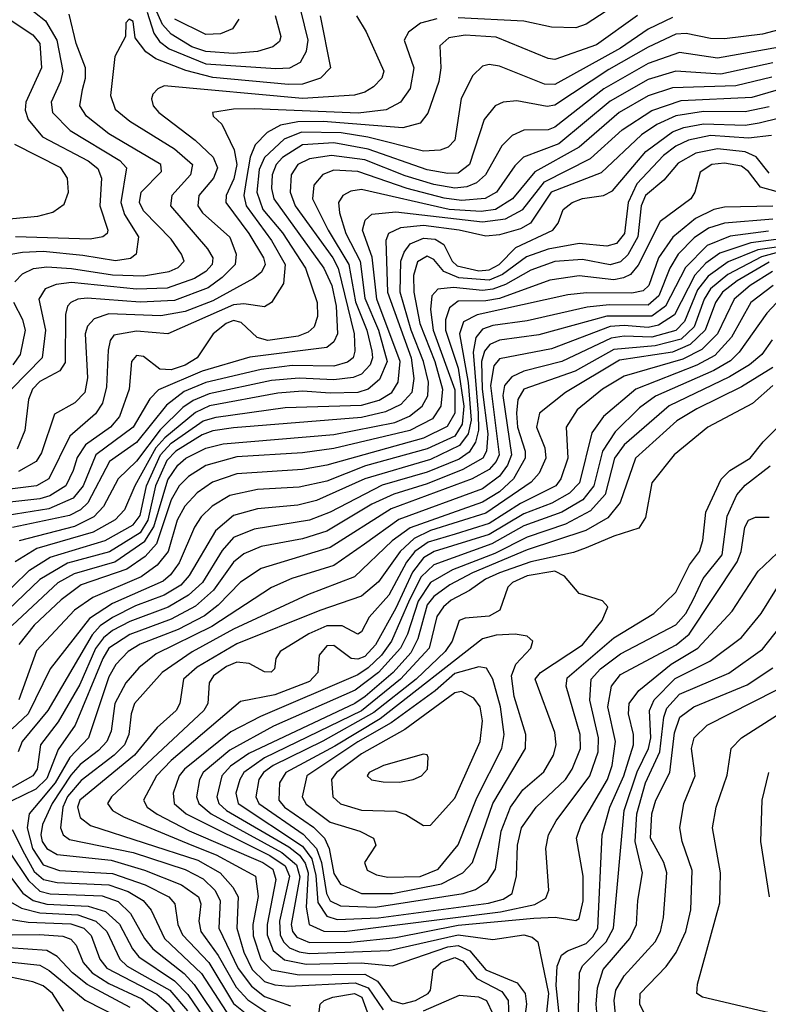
# Model space of a CAD drawing. Extents: x 997026 to 1115308, y 536381 to 619039.
# Tile 232 of 256: x 1029017 to 1031182, y 580094 to 582944. Entities that reach past the tile are written whole.
import ezdxf

# ---------------------------------------------------------------- set-up
doc = ezdxf.new("R2010")
doc.units = 0

msp = doc.modelspace()

# ---------------------------------------------------------------- linework, layer by layer
at = {"layer": '0CON20XD'}
for points in [[(1029385.3, 582965.3), (1029405.1, 582905.1), (1029420.7, 582880.7), (1029449.2, 582859.2), (1029555, 582816.1), (1029757.6, 582802.4), (1029798.6, 582805), (1029829.3, 582820.7), (1029846.8, 582853.2), (1029850.8, 582885), (1029809.8, 583055)], [(1028996.4, 583016.4), (1029091.1, 582941.1), (1029124.1, 582885), (1029142, 582795), (1029135.2, 582765), (1029107.9, 582705), (1029111.6, 582675), (1029163.2, 582623.2), (1029306.7, 582536.7), (1029326, 582515), (1029309.4, 582415), (1029320.4, 582380.4), (1029360, 582315), (1029353.6, 582265), (1029337.3, 582252.7), (1029294.2, 582245.8), (1029199, 582261), (1029085, 582272.9), (1029025, 582270.3), (1028975, 582261.4)], [(1030790.4, 583019.6), (1030655, 582931), (1030625, 582920.2), (1030555, 582921.9), (1030475, 582939.8), (1030285, 582949.1)], [(1029756.2, 582956.2), (1029771.8, 582895), (1029768.7, 582881.3), (1029748.8, 582865), (1029705, 582852.3), (1029635, 582846.5), (1029555, 582851.6), (1029514.8, 582865.2), (1029455, 582901.6), (1029430.1, 582930.1), (1029401.4, 582995)], [(1030803.7, 582956.3), (1030685, 582870.8), (1030565, 582828.5), (1030545, 582831.3), (1030395, 582893.8), (1030305, 582899.6), (1030258.5, 582891.5), (1030231.9, 582868.1), (1030235.2, 582805), (1030229.5, 582765), (1030196.9, 582673.1), (1030175.2, 582644.8), (1030125, 582631), (1029895, 582649.2), (1029821.6, 582648.4), (1029771.1, 582638.9), (1029732.3, 582617.7), (1029698.1, 582581.9), (1029683.5, 582546.5), (1029671.6, 582478.4), (1029665.3, 582435), (1029671.6, 582405), (1029745.4, 582305), (1029784.9, 582235), (1029779.4, 582180.6), (1029744.7, 582125.3), (1029725, 582113.3), (1029665, 582121.4), (1029635, 582118.2), (1029445, 582034.7), (1029355, 582042.1), (1029289.5, 582030.5), (1029278.6, 582015), (1029272.7, 581987.3), (1029268.2, 581881.8), (1029256.3, 581833.7), (1029236.4, 581803.6), (1029161.6, 581738.4), (1029100.9, 581615), (1029065, 581594.9), (1028895, 581573.3)], [(1030905, 582950.7), (1030835, 582916.2), (1030755, 582861.9), (1030565, 582756.1), (1030535, 582757.8), (1030405, 582809.8), (1030375, 582814.2), (1030355, 582809.7), (1030327.8, 582782.2), (1030294.2, 582715.8), (1030275.2, 582594.8), (1030256.4, 582575), (1030233.3, 582566.7), (1030185, 582563.7), (1030024, 582604), (1029946.5, 582616.5), (1029831.8, 582618.2), (1029781.4, 582598.6), (1029724.7, 582545.3), (1029709.4, 582510.6), (1029702.8, 582445), (1029720.3, 582395), (1029776.9, 582326.9), (1029843.5, 582225), (1029876.8, 582125), (1029877.8, 582085), (1029868.4, 582055), (1029850.9, 582039.1), (1029822.1, 582027.9), (1029735, 582015.5), (1029703.7, 582023.7), (1029657.7, 582067.7), (1029635, 582073.3), (1029614.4, 582065), (1029576.2, 582035), (1029530, 581965), (1029495, 581943.9), (1029455, 581930.9), (1029422.1, 581932.1), (1029375, 581969.3), (1029355, 581972.3), (1029340.2, 581955), (1029333.8, 581875), (1029305.5, 581795), (1029279.3, 581765), (1029206.8, 581713.2), (1029183, 581677), (1029171.1, 581638.9), (1029150, 581595), (1029103.8, 581566.2), (1029075, 581557.6), (1028935, 581541.3)], [(1028971.4, 582955), (1029055, 582900.2), (1029074.8, 582875), (1029079.8, 582805), (1029034.1, 582705), (1029032.3, 582682.3), (1029040.8, 582655), (1029083.1, 582605), (1029215.3, 582535.3), (1029243.1, 582513.1), (1029253, 582485), (1029249, 582405), (1029272.2, 582335), (1029270, 582325), (1029256.9, 582315), (1029220.8, 582309.2), (1029005, 582315.4)], [(1029885.7, 582955), (1029915.9, 582805), (1029887.2, 582775), (1029835, 582757.3), (1029794, 582756), (1029575, 582776.9), (1029497.3, 582797.3), (1029410.7, 582830.7), (1029381.3, 582851.3), (1029351.1, 582891.1), (1029345, 582938.8), (1029333.3, 582945), (1029323.8, 582935), (1029323.3, 582895), (1029292.4, 582837.6), (1029279.3, 582725), (1029293.1, 582685), (1029335, 582649.8), (1029465, 582570.2), (1029516.3, 582525), (1029510.7, 582495), (1029456.5, 582435), (1029452.7, 582405), (1029560.3, 582280.3), (1029575.2, 582255), (1029573.8, 582235), (1029555.2, 582215), (1029522.3, 582195), (1029443.2, 582166.8), (1029355, 582164.4), (1029166.7, 582183.3), (1029122.6, 582177.4), (1029090, 582165), (1029072.4, 582135), (1029091.7, 582045), (1029081.4, 581965), (1028993.3, 581875)], [(1029002.4, 582185), (1029025, 582208.4), (1029056.5, 582223.5), (1029095, 582228.2), (1029166.3, 582223.7), (1029285, 582205.3), (1029375, 582202.4), (1029449.2, 582215), (1029475, 582226.8), (1029492.1, 582245), (1029485.2, 582265), (1029455, 582309.1), (1029375, 582390.5), (1029363.2, 582415), (1029368.1, 582445), (1029427.1, 582505), (1029425.3, 582525), (1029275, 582613.4), (1029209.8, 582665), (1029190.5, 582695), (1029198, 582742), (1029207, 582775), (1029207.4, 582805), (1029180.3, 582875), (1029160, 582960)], [(1029991.1, 582955), (1030019, 582909), (1030070.3, 582795), (1030063.9, 582775), (1030040.1, 582749.9), (1030015, 582733.9), (1029984.8, 582725.2), (1029835, 582715.5), (1029435, 582752.5), (1029416.2, 582743.8), (1029401.9, 582728.1), (1029398.5, 582715), (1029403.3, 582695), (1029418.8, 582675), (1029523.9, 582595), (1029576.1, 582546.1), (1029588.6, 582515), (1029577.5, 582485), (1029535.2, 582435), (1029532.4, 582405), (1029545.2, 582385), (1029624.6, 582314.6), (1029643.3, 582265), (1029640.2, 582235), (1029602.7, 582197.3), (1029562.3, 582167.7), (1029465, 582130.8), (1029365, 582126.1), (1029211.6, 582138.4), (1029184.6, 582135.4), (1029164.3, 582125.7), (1029154.8, 582115), (1029149, 582091), (1029148.4, 581951.6), (1029132.6, 581927.4), (1029075, 581896.9), (1029053.6, 581875), (1029042.2, 581845), (1029031.7, 581755), (1029009.2, 581700.8)], [(1030223.6, 582946.4), (1030175.8, 582934.2), (1030141.7, 582908.3), (1030128.4, 582885), (1030156.8, 582805), (1030146.3, 582745), (1030118.6, 582705), (1030077.2, 582682.8), (1029996.2, 582673.8), (1029695, 582686), (1029635.2, 582684.8), (1029574.6, 582675.4), (1029576.2, 582665), (1029601.2, 582641.2), (1029637.3, 582567.3), (1029644.5, 582525), (1029636.5, 582483.5), (1029614.4, 582435), (1029613.5, 582415), (1029680, 582325), (1029722.3, 582255), (1029726.8, 582235), (1029716.4, 582213.6), (1029693.4, 582195), (1029575, 582130.3), (1029495, 582099.5), (1029425, 582087.1), (1029275, 582092.9), (1029231.8, 582078.2), (1029213, 582057), (1029206.5, 582035), (1029212.8, 581907.2), (1029205, 581865.4), (1029175.9, 581835), (1029117.6, 581802.4), (1029079.8, 581690.2), (1029064.9, 581665.1), (1029013.5, 581636.5)], [(1029650.7, 582945), (1029632.3, 582917.7), (1029597.3, 582902.7), (1029555, 582901.5), (1029465.6, 582945)], [(1031212.5, 582915), (1031165, 582902.5), (1031055, 582888.6), (1031015, 582889.4), (1030945, 582904), (1030915, 582901.9), (1030835, 582864.4), (1030720.6, 582799.4), (1030565, 582696.4), (1030542.5, 582692.5), (1030455, 582709.1), (1030415, 582705.3), (1030391.8, 582695), (1030360.4, 582655), (1030318.3, 582525), (1030285, 582499.5), (1030255, 582498.8), (1030195, 582509.4), (1030025, 582569.5), (1029925, 582587.2), (1029835, 582581.6), (1029777.2, 582545), (1029758.6, 582525), (1029746.6, 582495), (1029744.9, 582455), (1029752.1, 582425), (1029896.4, 582225), (1029919.5, 582175), (1029932.3, 582115), (1029935.6, 582035), (1029925, 582011.6), (1029905, 581994.8), (1029682.7, 581967.3), (1029545, 581927.1), (1029417.8, 581872.2), (1029393.6, 581846.4), (1029345, 581764.8), (1029237.4, 581685), (1029200.6, 581595), (1029171.2, 581558.8), (1029101.5, 581528.5), (1028955.3, 581504.7)], [(1031215, 582864.3), (1031035, 582832.5), (1030925, 582848.8), (1030835, 582817.4), (1030706.4, 582743.6), (1030565, 582632.6), (1030545, 582625.5), (1030475, 582624.4), (1030441, 582609), (1030411.4, 582578.6), (1030364.4, 582495), (1030338.3, 582471.7), (1030310, 582460), (1030275, 582455.9), (1030215, 582467.2), (1030132, 582492), (1030015, 582538.4), (1029918.8, 582551.2), (1029855, 582541.6), (1029821, 582525), (1029801.9, 582495), (1029799.3, 582445), (1029813.3, 582405), (1029922.2, 582255), (1029937.9, 582225), (1029984.2, 582035), (1029986.5, 581985), (1029981, 581965), (1029965, 581953.1), (1029925, 581941.1), (1029805, 581942.6), (1029715, 581931.9), (1029555, 581894), (1029492.6, 581867.4), (1029441.6, 581828.4), (1029355, 581719.9), (1029276.5, 581665), (1029214.2, 581545.8), (1029192.3, 581525), (1029160.6, 581509.4), (1028995.8, 581474.2)], [(1031195, 582819.1), (1031045, 582786.4), (1030915, 582794.9), (1030835, 582770.7), (1030725, 582708), (1030576.7, 582585), (1030473.6, 582546.4), (1030448.8, 582521.2), (1030395.9, 582445), (1030363.6, 582426.4), (1030295, 582420.6), (1030245, 582427), (1030137.5, 582455), (1029995, 582504.4), (1029925, 582508.3), (1029893.9, 582496.1), (1029867.8, 582465), (1029864.2, 582425), (1029908.8, 582335), (1029969.1, 582235), (1029987.8, 582127.8), (1030021.1, 582045), (1030035.3, 581985), (1030037.3, 581965), (1030030.9, 581945), (1030005, 581918.2), (1029981.3, 581908.7), (1029925, 581902), (1029825, 581906.5), (1029745, 581899.7), (1029565, 581861.1), (1029518.2, 581841.8), (1029488.9, 581821.1), (1029423.4, 581756.6), (1029355, 581666.3), (1029301.2, 581615), (1029259.4, 581535), (1029231.6, 581505), (1029175, 581477.2), (1029015, 581435.6)], [(1031192.6, 582777.4), (1031087.8, 582752.2), (1030905, 582747.1), (1030835, 582723.7), (1030751.1, 582675), (1030635.1, 582574.9), (1030506.4, 582503.6), (1030442.6, 582425), (1030392.9, 582395), (1030351.4, 582388.6), (1030259.1, 582395), (1030005, 582452.3), (1029975, 582448), (1029951.8, 582435), (1029939.3, 582415), (1029941.6, 582385), (1029960.3, 582325), (1030001.6, 582245), (1030015, 582138.2), (1030054.9, 582044.9), (1030079.3, 581955), (1030057.9, 581902.1), (1030025.2, 581875), (1029995, 581865.3), (1029915, 581862.7), (1029835, 581868.4), (1029763.1, 581863.1), (1029566, 581826), (1029525, 581807.4), (1029436.2, 581733.8), (1029410.3, 581705), (1029350.2, 581595), (1029320, 581525), (1029293.2, 581496.8), (1029229.2, 581460.8), (1029066.7, 581413.3), (1029003.5, 581375)], [(1028945.5, 581254.5), (1029045, 581350.4), (1029105, 581388.6), (1029263.8, 581436.2), (1029345, 581481.7), (1029365, 581509), (1029383.8, 581595), (1029423.7, 581685), (1029455, 581717.9), (1029547.3, 581782.7), (1029585, 581794), (1029785, 581821.6), (1030005, 581828.1), (1030056.9, 581843.1), (1030093.4, 581865), (1030111.8, 581895), (1030117.2, 581955), (1030050, 582135), (1030041.9, 582205), (1030036.2, 582256.2), (1030008.5, 582335), (1030016.2, 582363.8), (1030035, 582380.7), (1030105, 582387.5), (1030355, 582358.5), (1030422.3, 582367.7), (1030472.4, 582395), (1030535.1, 582474.9), (1030667.8, 582542.2), (1030759.8, 582625), (1030845, 582681.3), (1030930.3, 582709.7), (1031135, 582719.9), (1031205, 582739.5)], [(1031185, 582691.6), (1031115, 582677), (1030995, 582678.6), (1030915, 582665.3), (1030859.5, 582640.5), (1030815, 582610.7), (1030699, 582501), (1030554.3, 582445), (1030494.6, 582355.4), (1030465, 582338.8), (1030405, 582321.6), (1030365, 582317.5), (1030287.8, 582335), (1030185, 582348.4), (1030118, 582342), (1030083.5, 582325), (1030075.5, 582304.5), (1030080.5, 582155), (1030148.8, 581965), (1030157.1, 581905), (1030151.3, 581865), (1030119.5, 581830.5), (1030075, 581808.8), (1030005, 581792.1), (1029635, 581762.3), (1029575, 581754.1), (1029545, 581742.2), (1029468.2, 581695), (1029442.3, 581667.7), (1029409.8, 581595), (1029387, 581495), (1029365, 581459.2), (1029276.1, 581403.9), (1029155, 581370.6), (1029075, 581323.8), (1028961.6, 581215)], [(1028995, 581190.9), (1029128.4, 581315), (1029175, 581341.5), (1029292.1, 581375), (1029379.2, 581435), (1029405, 581475.9), (1029445, 581612.2), (1029474.4, 581655), (1029497.1, 581675), (1029555, 581704.2), (1029605, 581716.2), (1029925, 581742.9), (1030101.8, 581778.2), (1030143.9, 581796.1), (1030181.1, 581825), (1030197.4, 581855), (1030199, 581895), (1030185.1, 581955), (1030148.8, 582045), (1030117, 582155), (1030118.9, 582245), (1030128.5, 582271.5), (1030146.2, 582295), (1030185, 582311.6), (1030218.7, 582308.7), (1030243.7, 582293.7), (1030267.6, 582245), (1030282, 582232), (1030345, 582216.7), (1030375, 582219.7), (1030403.2, 582235), (1030452.3, 582285), (1030559.1, 582335), (1030574, 582355), (1030589.1, 582395), (1030615, 582414.7), (1030645, 582426.2), (1030705, 582434.8), (1030731.4, 582448.6), (1030827.6, 582562.4), (1030905, 582619.1), (1030937.9, 582632.1), (1030995, 582642.7), (1031115, 582639.1), (1031155.5, 582645), (1031215, 582660.1)], [(1031191.6, 582608.4), (1031125, 582600.9), (1031015, 582608.7), (1030950.9, 582595), (1030915, 582577.9), (1030879.4, 582550.6), (1030801.6, 582468.4), (1030776.5, 582415), (1030766.5, 582325), (1030743.5, 582296.5), (1030715, 582288.6), (1030635, 582296.1), (1030545, 582279.5), (1030482.6, 582257.4), (1030413.7, 582206.3), (1030375, 582190.2), (1030287.2, 582197.2), (1030243.9, 582215), (1030215, 582249.7), (1030195, 582259.7), (1030167.1, 582242.9), (1030156.2, 582203.8), (1030156.6, 582155), (1030174.1, 582065), (1030217.8, 581955), (1030240.1, 581875), (1030234.5, 581825.5), (1030211, 581789), (1030145, 581754.7), (1029925, 581702.6), (1029835, 581690.6), (1029645, 581678.6), (1029555, 581653.7), (1029505, 581622), (1029477.7, 581595), (1029455, 581553.8), (1029412.6, 581427.4), (1029379.3, 581390.7), (1029326.4, 581353.6), (1029195, 581308.5), (1029137.2, 581265), (1029058.9, 581191.1), (1029014, 581136)], [(1028954.6, 582364.6), (1029068.8, 582375), (1029112.8, 582387.2), (1029145, 582410), (1029157.6, 582445), (1029154.7, 582485), (1029135.9, 582515), (1029002.6, 582582.6)], [(1031185, 582499.7), (1031146.9, 582546.9), (1031115, 582561.5), (1031035, 582570.5), (1030972.8, 582557.2), (1030921.5, 582528.5), (1030880.2, 582479.8), (1030827.1, 582435), (1030814.5, 582405), (1030804.3, 582315), (1030776.2, 582263.8), (1030755, 582243), (1030725, 582234.9), (1030645, 582250.1), (1030565, 582244.2), (1030495, 582219.3), (1030422.3, 582177.7), (1030385, 582164), (1030355, 582160.6), (1030271.3, 582168.7), (1030226.2, 582163.8), (1030209.2, 582145), (1030205.4, 582105), (1030213, 582045), (1030275, 581872.5), (1030275.3, 581804.7), (1030253.6, 581766.4), (1030185, 581732.5), (1029905, 581654.9), (1029835, 581642.4), (1029645, 581629.4), (1029574.7, 581605), (1029530, 581575), (1029494, 581536), (1029472.6, 581495), (1029445.9, 581405), (1029414.4, 581365.6), (1029368.2, 581331.8), (1029228.2, 581271.8), (1029175.3, 581234.7), (1029065, 581116.8), (1029014.1, 580975)], [(1031205, 582446.6), (1031159.2, 582459.2), (1031124.4, 582505), (1031105, 582520.2), (1031055, 582529), (1031018.5, 582525), (1030985, 582502.9), (1030970, 582445), (1030958.1, 582425), (1030869.7, 582360.3), (1030806.2, 582233.8), (1030783.2, 582206.8), (1030763.6, 582196.4), (1030735, 582191.5), (1030635, 582202.6), (1030550.2, 582189.8), (1030405, 582137.1), (1030365, 582130.2), (1030285, 582129.6), (1030259.9, 582110.1), (1030248.9, 582075), (1030248.8, 582045), (1030285.1, 581935.1), (1030301.1, 581825), (1030297.1, 581772.9), (1030275, 581738.2), (1030195, 581701.6), (1030017.1, 581652.9), (1029905, 581608.5), (1029825, 581590.6), (1029705, 581584.1), (1029625, 581567.1), (1029573.7, 581536.3), (1029541.6, 581505), (1029522.3, 581475), (1029477.8, 581372.2), (1029452.9, 581337.1), (1029431.3, 581318.7), (1029285.6, 581254.4), (1029218.9, 581211.1), (1029105, 581064.7), (1029041, 580935), (1028995, 580891.3)], [(1031195, 582404.7), (1031055, 582400.9), (1031025, 582394.9), (1030971.7, 582368.3), (1030905.9, 582314.1), (1030864.9, 582255), (1030836.5, 582175), (1030820.5, 582159.5), (1030787.3, 582152.7), (1030656.2, 582153.8), (1030602.2, 582147.8), (1030340, 582090), (1030300.1, 582069.9), (1030289.4, 582035), (1030314.3, 581894.3), (1030322.3, 581785), (1030313.9, 581745), (1030288.8, 581711.2), (1030205, 581671), (1030015.2, 581614.8), (1029875, 581552), (1029821.1, 581538.9), (1029705, 581528), (1029635, 581509), (1029583.1, 581465), (1029507.3, 581335), (1029482.4, 581307.6), (1029435, 581278.5), (1029352.1, 581247.9), (1029285, 581213.8), (1029250, 581190), (1029226, 581164), (1029098.4, 580945), (1029024.2, 580855), (1029012, 580825)], [(1031195, 582366.4), (1031055.7, 582355), (1031009.2, 582340.8), (1030967.7, 582312.3), (1030921.7, 582265), (1030896.9, 582225), (1030865.8, 582145), (1030835, 582117.3), (1030721.8, 582118.2), (1030658.4, 582111.6), (1030485, 582072.3), (1030385, 582058.5), (1030355, 582047.8), (1030335.8, 582024.2), (1030328.2, 581981.8), (1030342.7, 581805), (1030343.9, 581756.1), (1030335, 581720.9), (1030317.3, 581692.7), (1030287.6, 581672.4), (1030195, 581634.1), (1030065, 581596.6), (1029915, 581518.5), (1029855, 581495.9), (1029695, 581469), (1029635, 581445.2), (1029602.5, 581407.5), (1029545.4, 581315), (1029505, 581278.1), (1029446.2, 581243.8), (1029335, 581202.3), (1029285, 581176), (1029259.1, 581155), (1029236.2, 581123.8), (1029190.6, 581019.4), (1029127.9, 580912.1), (1029077.2, 580845), (1029067.4, 580775), (1029055.1, 580755), (1028995, 580722)], [(1031182.3, 582332.3), (1031072.3, 582317.7), (1031005, 582290), (1030942.9, 582227.1), (1030884.9, 582115.1), (1030845, 582086.2), (1030715, 582085.7), (1030518.1, 582031.9), (1030405, 582016.4), (1030376.3, 582003.7), (1030360.9, 581985), (1030352.4, 581955), (1030354.1, 581875), (1030370.5, 581745), (1030366.7, 581695), (1030356.4, 581675), (1030298.2, 581641.8), (1030195, 581600.3), (1030098.9, 581571.1), (1030035, 581541.6), (1029905, 581463.8), (1029835, 581441.5), (1029715, 581419), (1029665, 581397.9), (1029635, 581373.6), (1029577.4, 581292.6), (1029525, 581246.5), (1029455, 581208.8), (1029335.3, 581164.7), (1029275, 581125.4), (1029257.3, 581095), (1029177.7, 580902.3), (1029128, 580832), (1029095, 580747.3), (1029063, 580717), (1028955.5, 580665)], [(1031285, 582318.3), (1031131.7, 582298.3), (1031041.8, 582268.2), (1031001.2, 582238.8), (1030969.9, 582205), (1030910.4, 582089.6), (1030865, 582060), (1030835, 582053), (1030765, 582059.1), (1030725, 582055.7), (1030555, 581991.7), (1030405, 581962.7), (1030387.9, 581942.1), (1030378.8, 581885), (1030403.4, 581685), (1030394.9, 581665), (1030375, 581642.5), (1030325.3, 581615), (1030091.5, 581528.5), (1029915, 581416.7), (1029715, 581355.5), (1029655, 581315.6), (1029590.8, 581249.2), (1029551.1, 581218.9), (1029475, 581179.1), (1029365, 581136.7), (1029330.4, 581115), (1029295, 581077.5), (1029275, 581042.3), (1029215.8, 580865), (1029161.5, 580808.5), (1029119.1, 580735), (1029075, 580681.8), (1029044.5, 580645.5), (1029038.1, 580605), (1029054, 580545), (1029085, 580497.9), (1029131.7, 580481.7), (1029285, 580472.6), (1029380, 580440), (1029448.4, 580405), (1029465.6, 580385), (1029474.2, 580325), (1029488.1, 580295), (1029564.2, 580215), (1029635, 580096.8), (1029712.5, 580035)], [(1031295, 582298.1), (1031152.1, 582277.9), (1031066.5, 582243.5), (1031008.4, 582201.6), (1030977.7, 582162.3), (1030939.6, 582070.4), (1030915, 582044.7), (1030845, 582025.2), (1030765, 582028.1), (1030727.4, 582022.6), (1030585, 581954.4), (1030475, 581927.1), (1030440, 581910), (1030418.9, 581885), (1030414.2, 581855.8), (1030439.2, 581685), (1030428, 581655), (1030405, 581623), (1030355, 581586.5), (1030113, 581497), (1030013.9, 581426.1), (1029925, 581364.2), (1029803.8, 581326.2), (1029745, 581300.9), (1029572.1, 581187.9), (1029411.5, 581108.5), (1029361.5, 581068.5), (1029324.2, 581025), (1029291.8, 580965), (1029281, 580885), (1029269.3, 580855), (1029245, 580828.4), (1029191.6, 580788.4), (1029165, 580757.2), (1029110.9, 580675), (1029083, 580615), (1029078.1, 580585), (1029082.2, 580565), (1029095, 580545.2), (1029125, 580528.2), (1029280.9, 580510.9), (1029377.3, 580482.7), (1029485, 580439.6), (1029533.7, 580405), (1029541, 580385), (1029535.1, 580334.9), (1029540.7, 580305), (1029591.1, 580235), (1029643.4, 580143.4), (1029677, 580107), (1029749.2, 580059.2)], [(1031205, 582268.8), (1031162.4, 582257.6), (1031065, 582206.5), (1031015, 582165.3), (1030996.8, 582135), (1030967.7, 582055), (1030930.3, 582019.7), (1030855, 581999.9), (1030735, 581989.8), (1030623.7, 581926.3), (1030475, 581874.4), (1030458, 581845), (1030453.4, 581805), (1030457, 581765), (1030479, 581695), (1030479.1, 581675), (1030444.7, 581615.3), (1030405, 581577.1), (1030355, 581548), (1030146.5, 581473.5), (1030094.2, 581435.8), (1029985, 581331.1), (1029849.4, 581279.4), (1029635, 581179.6), (1029515.9, 581114.1), (1029428.8, 581055), (1029349.1, 580965), (1029338.9, 580935), (1029332.7, 580875), (1029319.6, 580845), (1029290.3, 580815), (1029195, 580742.4), (1029155, 580695.6), (1029141.6, 580665), (1029134.6, 580604.6), (1029142.3, 580585), (1029160.8, 580570.8), (1029345, 580533.1), (1029495, 580484.7), (1029547.8, 580457.8), (1029580.9, 580425), (1029597, 580395), (1029593, 580315), (1029648.3, 580198.3), (1029686.9, 580146.9), (1029725, 580116.8), (1029799.9, 580089.9)], [(1031185, 582242.1), (1031092.2, 582187.8), (1031049.5, 582155), (1031029.2, 582125), (1030999.5, 582045), (1030956.6, 582003.4), (1030905, 581982), (1030751.7, 581958.3), (1030595.2, 581865), (1030520.6, 581805), (1030511.7, 581765), (1030535.5, 581705), (1030538.6, 581675), (1030519, 581631), (1030496.1, 581605), (1030365, 581515.3), (1030204.6, 581465.4), (1030157.5, 581442.5), (1030117.1, 581405), (1030055, 581316.8), (1030005, 581275.5), (1029885, 581233.8), (1029645, 581137.1), (1029529.7, 581070.3), (1029491, 581035), (1029480.4, 580965), (1029468.9, 580945), (1029414.6, 580895.4), (1029349.3, 580815), (1029191, 580685), (1029184.4, 580664.4), (1029192, 580635), (1029221.5, 580611.5), (1029531.6, 580511.6), (1029596.5, 580475), (1029633.3, 580433.3), (1029648.8, 580405), (1029644.4, 580315), (1029665.1, 580245), (1029689.6, 580195), (1029725, 580160.5), (1029755, 580150.1), (1029795, 580146.7), (1029986.8, 580156.8), (1030025, 580142.3), (1030068.2, 580078.2)], [(1031194.1, 582215), (1031129.8, 582175), (1031083, 582135), (1031035.1, 582035), (1030990.2, 581989.8), (1030935, 581961.3), (1030765, 581912.4), (1030703, 581875), (1030628.9, 581815), (1030597.3, 581765), (1030602.3, 581675), (1030582.3, 581615), (1030567.6, 581595), (1030465, 581544), (1030374.6, 581485.4), (1030276.8, 581455), (1030198.7, 581431.3), (1030159.4, 581405), (1030136, 581374), (1030085, 581278.5), (1030027.3, 581215), (1030005, 581172.5), (1029995, 581165.5), (1029949.7, 581189.7), (1029905, 581189.4), (1029853.6, 581166.4), (1029770.5, 581115), (1029758.1, 581095), (1029754, 581065), (1029744.3, 581055.7), (1029725, 581056.9), (1029680.3, 581080.3), (1029645, 581084), (1029615, 581071.5), (1029576.9, 581045), (1029565.2, 581025), (1029560.8, 580965), (1029549, 580945), (1029282.5, 580695), (1029271, 580675), (1029285.3, 580655), (1029317.1, 580637.1), (1029515, 580554.7), (1029585, 580526.8), (1029698.9, 580465), (1029706.5, 580406.5), (1029690.9, 580325), (1029692, 580292), (1029714.2, 580225), (1029745, 580194.2), (1029825, 580179.5), (1030015, 580181.8), (1030051.4, 580161.4), (1030092, 580105), (1030125, 580095.9), (1030161.2, 580105), (1030198.6, 580125), (1030205.2, 580135), (1030213, 580195), (1030236, 580215), (1030275, 580230.1), (1030298.9, 580218.9), (1030339.2, 580169.2), (1030411.7, 580131.7), (1030429.4, 580105), (1030432.1, 580055)], [(1031196.2, 582175), (1031131.9, 582125), (1031075.4, 582025), (1031027.5, 581972.5), (1030975, 581943.7), (1030798.8, 581875), (1030705, 581795.7), (1030671.7, 581748.3), (1030636.2, 581603.8), (1030606.9, 581573.1), (1030555.6, 581544.4), (1030475, 581514.2), (1030375, 581454.3), (1030215.7, 581405), (1030185, 581386.8), (1030153.1, 581345), (1030105, 581241.2), (1030045.5, 581135), (1030015, 581101.3), (1029995, 581092.7), (1029975.5, 581095), (1029925, 581133.1), (1029905, 581131.9), (1029883, 581105), (1029879, 581055), (1029855, 581028.8), (1029755, 580990), (1029655, 580970.4), (1029455, 580799.4), (1029412.6, 580755), (1029375.2, 580685), (1029385.7, 580665), (1029414.7, 580644.7), (1029506.6, 580596.6), (1029720.2, 580505), (1029749.2, 580485), (1029757.3, 580455), (1029732.5, 580325), (1029732.7, 580295), (1029750.2, 580250.2), (1029783.2, 580223.2), (1029845, 580210.5), (1030004.3, 580214.3), (1030095, 580206), (1030255, 580260.3), (1030285, 580264.3), (1030318.5, 580248.5), (1030365, 580194.4), (1030455.9, 580155.9), (1030479.2, 580125), (1030482.4, 580095), (1030455.4, 579895.4)], [(1028998.2, 581945), (1029019.5, 581975), (1029033.6, 582045), (1029025.5, 582075), (1028999.8, 582125)], [(1031205.7, 582124.3), (1031177.6, 582095), (1031098.3, 581981.7), (1031073, 581957), (1031025, 581928.8), (1030855.4, 581854.6), (1030809.6, 581820.4), (1030739.1, 581750.9), (1030702.4, 581695), (1030677.7, 581595), (1030645.6, 581554.4), (1030585, 581519), (1030475, 581478.8), (1030382.9, 581427.1), (1030214.3, 581365.7), (1030178.3, 581331.7), (1030143.9, 581265), (1030091.9, 581145), (1030063.3, 581105), (1030025, 581067.8), (1029995, 581047.7), (1029713.2, 580926.8), (1029627.6, 580882.4), (1029493.2, 580775), (1029478.1, 580755), (1029460.7, 580705), (1029464, 580675), (1029498.7, 580645), (1029740, 580525), (1029784.3, 580495), (1029796.8, 580465), (1029768.5, 580335), (1029770.5, 580295), (1029779.8, 580275), (1029797.6, 580257.6), (1029825, 580245.8), (1029855, 580241.5), (1030085, 580249.8), (1030285, 580294.9), (1030385, 580281.9), (1030475, 580295.5), (1030498.8, 580288.8), (1030515.5, 580275), (1030546.8, 580125), (1030530.7, 579979.3)], [(1031193, 582017), (1031163.3, 581975), (1031127.9, 581945), (1031069.9, 581910.1), (1030895, 581826.2), (1030765, 581713.6), (1030737.7, 581675), (1030710, 581570), (1030668, 581522), (1030595.9, 581484.1), (1030485, 581446.4), (1030390.7, 581399.3), (1030268.4, 581351.6), (1030205, 581315.1), (1030169.1, 581260.9), (1030138.1, 581165), (1030118, 581125), (1030055, 581054.7), (1029986.7, 581003.3), (1029751.2, 580898.8), (1029625, 580830), (1029547, 580765), (1029537, 580745), (1029528.2, 580695), (1029534.8, 580675), (1029570.2, 580645), (1029775, 580533.4), (1029817.4, 580497.4), (1029826.8, 580463.2), (1029801.9, 580325), (1029806.3, 580305), (1029818.4, 580288.4), (1029855, 580273.4)], [(1031195, 581937), (1031105, 581881.1), (1030975, 581817.9), (1030917.2, 581782.8), (1030797.8, 581675), (1030753.2, 581546.8), (1030718.2, 581501.8), (1030654.3, 581465.7), (1030485, 581409.6), (1030327, 581343), (1030261.4, 581308.6), (1030215.1, 581274.9), (1030195, 581250.3), (1030168.5, 581151.5), (1030148.3, 581111.7), (1030097.2, 581055), (1030016.4, 580985), (1029985.9, 580965), (1029680, 580820), (1029627, 580783), (1029601.6, 580755), (1029586.8, 580695), (1029593, 580675), (1029614.8, 580654.8), (1029795, 580549.9), (1029825.8, 580525.8), (1029842.5, 580502.5), (1029850.8, 580475), (1029845.6, 580375.6), (1029853.7, 580325), (1029896.3, 580306.3), (1029955, 580304.8)], [(1031194.8, 581885), (1031136.9, 581833.1), (1031006.9, 581765), (1030909.6, 581685), (1030845, 581603.1), (1030826.7, 581503.3), (1030807.7, 581472.3), (1030735, 581449.4), (1030654.9, 581415.1), (1030618.6, 581401.4), (1030495.1, 581375.1), (1030405, 581342.8), (1030364.4, 581325), (1030318.2, 581291.8), (1030265, 581263.8), (1030242.7, 581245), (1030223, 581217), (1030201, 581125), (1030118.7, 581035), (1030005, 580943.2), (1029725, 580807.8), (1029665.4, 580765), (1029653.2, 580745), (1029642.1, 580705), (1029648.4, 580675), (1029835, 580551.8), (1029861.6, 580515), (1029873.4, 580466.6), (1029878.9, 580388.9), (1029905, 580349.6), (1029935, 580340)], [(1029935, 580340), (1030055, 580344.6), (1030372.7, 580387.3), (1030415, 580398.3), (1030441.1, 580415), (1030454.2, 580465.8), (1030456.5, 580555), (1030468.6, 580605), (1030510.5, 580665), (1030595.8, 580745), (1030614.8, 580775), (1030639.4, 580835), (1030637.5, 580875), (1030597.2, 581015), (1030600.7, 581039.3), (1030735, 581155.2), (1030850.7, 581225), (1030915, 581286.8), (1030954.3, 581365.7), (1030982.9, 581405), (1030993.2, 581436.8), (1031001.3, 581518.7), (1031046, 581614), (1031071, 581639), (1031129.5, 581675), (1031167.5, 581722.5), (1031245, 581800.6)], [(1029955, 580304.8), (1030407.7, 580362.3), (1030506.5, 580383.5), (1030538.7, 580401.3), (1030547.3, 580425), (1030538.6, 580545), (1030546.1, 580585), (1030569, 580625), (1030665.8, 580755), (1030690.2, 580825), (1030690.8, 580865), (1030666, 580974), (1030669.3, 581035), (1030697.1, 581065), (1030755, 581109), (1030915, 581192.9), (1030943.8, 581225), (1030965, 581264.7), (1030993.6, 581326.4), (1031048.3, 581395), (1031062.8, 581507.2), (1031090.9, 581569.1), (1031115, 581596.3), (1031187.7, 581652.3)], [(1029855, 580273.4), (1029975, 580274.3), (1030105, 580288), (1030285, 580323.3), (1030503.5, 580343.5), (1030566, 580346), (1030625, 580337.1), (1030635, 580342.2), (1030646.4, 580393.6), (1030646.4, 580465), (1030627.2, 580575), (1030640.5, 580615), (1030717.1, 580745), (1030730.8, 580785), (1030740.4, 580855), (1030718, 580955), (1030728.8, 581015), (1030755, 581048.6), (1030915.2, 581135), (1030953.6, 581165), (1031092.2, 581375), (1031104, 581405), (1031114.5, 581475.5), (1031125, 581495.4), (1031145, 581503.8), (1031185, 581504.5)], [(1030587.6, 579965), (1030568.5, 580148.5), (1030571.1, 580205), (1030584, 580236), (1030601, 580249), (1030655, 580270), (1030675, 580289), (1030689.3, 580315), (1030701.7, 580585), (1030724.1, 580665), (1030764.5, 580755), (1030792.2, 580845), (1030792.5, 580875), (1030777.4, 580935), (1030779.8, 580965), (1030807.4, 581002.6), (1030901.5, 581078.5), (1030978.8, 581125), (1031077.5, 581232.5), (1031152.6, 581347.4), (1031244.2, 581435)], [(1030045, 580374.9), (1030300, 580415), (1030335, 580426.3), (1030370.3, 580449.7), (1030392.6, 580485), (1030409.2, 580595), (1030436.1, 580665), (1030472.5, 580715), (1030533.1, 580766.9), (1030560.4, 580815), (1030568.3, 580845), (1030565, 580880.8), (1030507.9, 581035), (1030522.9, 581055), (1030644.8, 581135), (1030701.8, 581205), (1030718.2, 581245), (1030702.3, 581262.3), (1030635, 581283.5), (1030593, 581333), (1030565, 581347.4), (1030485, 581334.2), (1030442.4, 581315), (1030428.4, 581301.6), (1030406, 581235), (1030375, 581217.7), (1030305, 581211.9), (1030288.2, 581205), (1030267.4, 581145), (1030247.1, 581115), (1030163.8, 581035), (1030041.6, 580938.4), (1029894, 580856), (1029750, 580785), (1029721.6, 580765), (1029708.6, 580745), (1029699.7, 580695), (1029708.2, 580675), (1029837, 580587), (1029875.4, 580545.4), (1029889.6, 580505), (1029904.4, 580415), (1029915, 580393.7), (1029945, 580379.3), (1030045, 580374.9)], [(1030632.5, 580045), (1030635.8, 580185), (1030644.9, 580205.1), (1030713.4, 580275), (1030733.9, 580315), (1030765.7, 580655), (1030803.2, 580766.8), (1030835.7, 580835), (1030842.3, 580865), (1030838.7, 580945), (1030851.8, 580975), (1030912.9, 581037.1), (1031012.7, 581087.3), (1031105, 581155.7), (1031161.7, 581225), (1031223.4, 581325)], [(1030689.7, 580025), (1030684.4, 580094.4), (1030687.9, 580142.1), (1030704.8, 580195), (1030781.7, 580285), (1030801.3, 580325), (1030804.4, 580395), (1030818.4, 580475), (1030797, 580565), (1030801.5, 580645), (1030827.3, 580735), (1030868.8, 580825), (1030880.1, 580925), (1030888.3, 580951.7), (1030925, 580992), (1031067.8, 581052.2), (1031165, 581122.3), (1031230.6, 581205)], [(1030095, 580414.9), (1030237.1, 580442.9), (1030298.9, 580475), (1030326.8, 580505), (1030385.1, 580675), (1030480, 580835), (1030481.1, 580875), (1030447.5, 580985), (1030439, 581045), (1030451.4, 581078.6), (1030495.5, 581125), (1030500.6, 581145), (1030485, 581159.5), (1030450, 581165), (1030395, 581162.3), (1030355, 581152.1), (1030059.6, 580920.4), (1029928.6, 580841.4), (1029787, 580765), (1029768.3, 580735), (1029766.2, 580685), (1029782.3, 580665), (1029866.4, 580606.4), (1029898, 580575), (1029911.8, 580545), (1029925, 580472.5), (1029945, 580442), (1030005, 580415.2), (1030095, 580414.9)], [(1030082.1, 580462.1), (1030175, 580464.5), (1030227.3, 580485), (1030285, 580555.9), (1030338.6, 580691.4), (1030411.7, 580835), (1030418.4, 580875), (1030407.9, 580955), (1030385, 581035.5), (1030367.4, 581067.4), (1030345, 581070.8), (1030275, 581051.6), (1030218.8, 581001.2), (1030091.6, 580908.4), (1029995, 580853.7), (1029847, 580755), (1029833.7, 580695), (1029845, 580673), (1029915, 580621.5), (1030000.6, 580595), (1030040.6, 580575), (1030046.5, 580555), (1030013.9, 580505), (1030022.2, 580482.2), (1030048.9, 580468.9), (1030082.1, 580462.1)], [(1030740.3, 580065), (1030736.1, 580105), (1030741.2, 580135), (1030765, 580176.3), (1030855.2, 580275), (1030870.2, 580305), (1030878.9, 580345), (1030889.1, 580475), (1030880, 580505), (1030841.4, 580575), (1030845.2, 580645), (1030857.3, 580685), (1030897.8, 580765), (1030910.4, 580879.6), (1030926.3, 580925), (1030966.7, 580955), (1031120.9, 581019.1), (1031195, 581068.5)], [(1030185, 580611.5), (1030205, 580612.5), (1030275, 580690.4), (1030349, 580855), (1030355.6, 580915), (1030348.3, 580955), (1030330.7, 580980.7), (1030295, 580999.8), (1030275, 580995.5), (1030130.5, 580889.5), (1030005, 580819.2), (1029932.9, 580765), (1029918.5, 580745), (1029922.4, 580695), (1029944.3, 580674.3), (1030005, 580656.5), (1030105, 580653), (1030133.7, 580643.7), (1030185, 580611.5)], [(1030835, 580045.4), (1030810.4, 580095), (1030811.5, 580125), (1030886.8, 580203.2), (1030915.4, 580244.6), (1030943.4, 580305), (1030957.8, 580367.8), (1030961.8, 580481.8), (1030933, 580565), (1030926.2, 580605), (1030937.5, 580675), (1030971, 580755), (1030960.2, 580835), (1030968, 580865), (1031005, 580901.9), (1031205, 581003.8)], [(1031185, 580069.5), (1030992, 580115), (1030975.6, 580125.6), (1030977.7, 580152.3), (1031041.7, 580388.3), (1031043.9, 580475), (1031021.2, 580605), (1031031.2, 580665), (1031062.7, 580757.3), (1031074.6, 580835), (1031104.6, 580865), (1031251.1, 580958.9)], [(1030115, 580737), (1030155, 580744.7), (1030178.6, 580755), (1030196.7, 580775), (1030198.3, 580808.3), (1030195, 580816.2), (1030185, 580818), (1030069.4, 580785), (1030027.8, 580765), (1030022.2, 580755), (1030034.3, 580744.3), (1030067.7, 580737.7), (1030115, 580737)], [(1031186, 580405), (1031160.6, 580565), (1031164.5, 580685), (1031183.9, 580765)], [(1028995, 580600), (1029030.6, 580529.4), (1029058.8, 580478.8), (1029085.2, 580455), (1029125, 580446.8), (1029275, 580439.6), (1029330.3, 580420.3), (1029374, 580395), (1029396.7, 580366.7), (1029436, 580285), (1029542.9, 580182.9), (1029638.9, 580035)], [(1028985, 580537.4), (1029042.1, 580452.1), (1029075, 580422.1), (1029105, 580414.1), (1029255, 580407.8), (1029301.5, 580391.5), (1029337.1, 580357.1), (1029378, 580285), (1029401.8, 580255), (1029492.9, 580182.9), (1029521.3, 580151.3), (1029599.5, 580035)], [(1028965.6, 580495), (1029026.2, 580416.2), (1029055.6, 580395), (1029095, 580384.4), (1029215, 580378.4), (1029265, 580363), (1029305.7, 580325.7), (1029342.7, 580255), (1029361.6, 580231.6), (1029465, 580162.2), (1029502.7, 580122.7), (1029563.1, 580035)], [(1028983.3, 580395), (1029022.1, 580372.1), (1029075, 580358.6), (1029185, 580353.1), (1029237.2, 580335), (1029268.6, 580305), (1029306.4, 580225), (1029327.5, 580205), (1029370.4, 580180.4), (1029450.8, 580135), (1029501.8, 580075)], [(1028981.9, 580341.9), (1029041.5, 580331.5), (1029165, 580327.3), (1029201.9, 580315), (1029223.6, 580293.6), (1029248.6, 580225), (1029269.1, 580199.1), (1029413.2, 580123.2), (1029447.1, 580095), (1029491.8, 580035)], [(1028995, 580295.7), (1029074.2, 580295.8), (1029141.1, 580291.1), (1029165, 580282.5), (1029180.2, 580265), (1029199.9, 580215), (1029226.6, 580185), (1029274.4, 580154.4), (1029369.8, 580109.8), (1029435.8, 580055.8)], [(1029336.5, 580085), (1029211.6, 580151.6), (1029169.1, 580185), (1029125, 580232.5), (1029095, 580250), (1028985, 580258)], [(1028995, 580216.6), (1029075, 580207.9), (1029102.2, 580192.2), (1029206.3, 580106.3), (1029306.9, 580055)], [(1029144.8, 580074.8), (1029112.1, 580125), (1029085, 580147.5), (1029055, 580159.4), (1028942.8, 580182.8)], [(1029882.5, 580065), (1029885.8, 580095), (1029897.1, 580105), (1029922.9, 580115), (1029985, 580125.1), (1030006.2, 580115), (1030022.1, 580072.1)], [(1030185, 580075.1), (1030289.1, 580120.9), (1030343.7, 580116.3), (1030366.6, 580105), (1030385, 580066.5)]]:
    msp.add_lwpolyline(points, dxfattribs=at)

doc.saveas('drawing.dxf')
